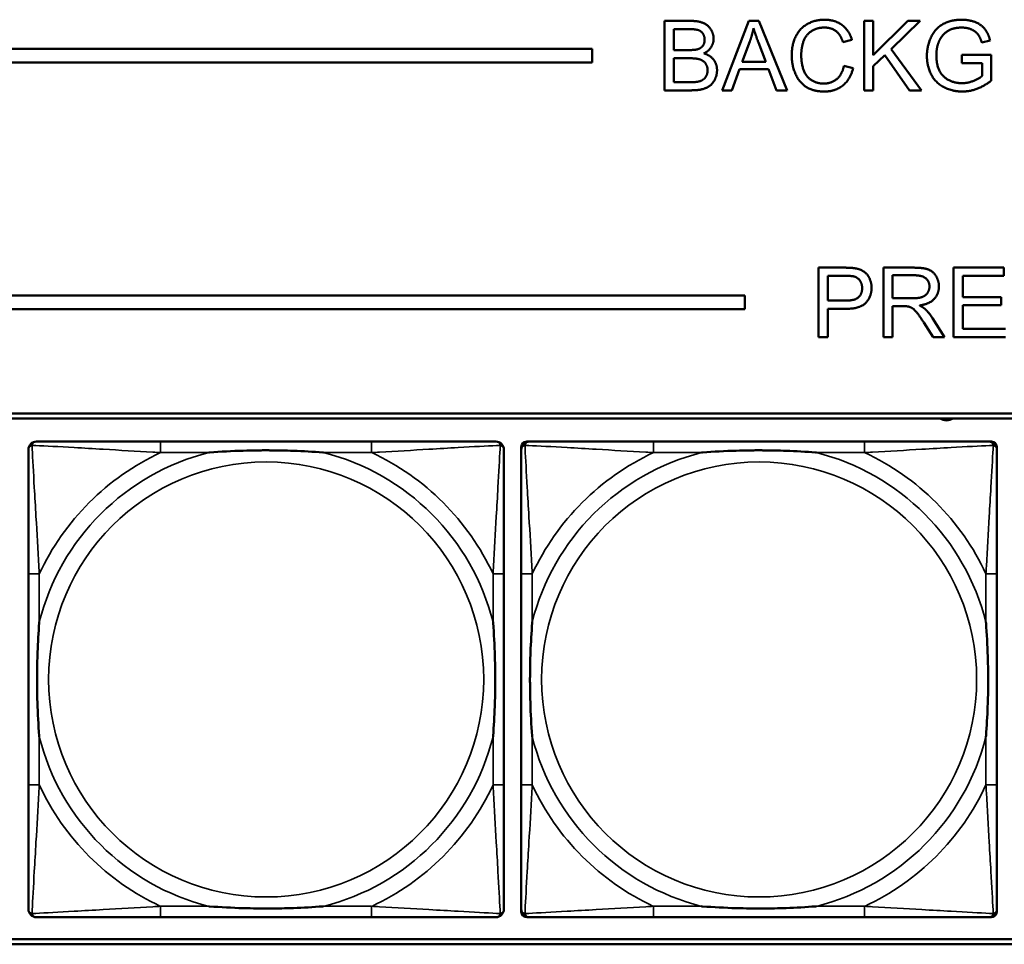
# Model space of a CAD drawing. Header units: inches. Extents: x 0.2 to 58.8, y 1.7 to 68.8.
# Tile 108 of 256: x 29.4 to 30.8, y 49.4 to 50.8. Entities that reach past the tile are written whole.
import ezdxf

# ---------------------------------------------------------------- set-up
doc = ezdxf.new("R2010")
doc.units = ezdxf.units.IN
doc.header["$MEASUREMENT"] = 0
doc.layers.add('Visible (ANSI)', color=7, linetype='Continuous', lineweight=50)
doc.layers.add('Visible Narrow (ANSI)', color=7, linetype='Continuous', lineweight=35)

msp = doc.modelspace()

# ---------------------------------------------------------------- linework, layer by layer
at = {"layer": 'Visible (ANSI)'}
for p, q in [((30.3159, 50.7516), (30.3534, 50.7516)), ((30.3159, 50.6516), (30.3159, 50.7516)), ((30.3987, 50.6516), (30.4371, 50.7516)), ((30.4371, 50.7516), (30.4515, 50.7516)), ((30.4515, 50.7516), (30.4923, 50.6516)), ((30.6032, 50.7516), (30.6165, 50.7516)), ((30.6032, 50.6516), (30.6032, 50.7516)), ((30.6165, 50.7516), (30.6165, 50.7021)), ((30.6165, 50.7021), (30.6662, 50.7516)), ((30.6841, 50.7516), (30.6422, 50.711)), ((30.6662, 50.7516), (30.6841, 50.7516)), ((30.3291, 50.7096), (30.3291, 50.7398)), ((30.3291, 50.7398), (30.3491, 50.7398)), ((30.4275, 50.6926), (30.4386, 50.7219)), ((30.451, 50.7203), (30.4615, 50.6926)), ((30.5858, 50.7242), (30.5727, 50.7211)), ((30.7846, 50.7236), (30.7727, 50.7203)), ((22.2594, 50.7116), (30.2115, 50.7116)), ((30.2115, 50.7116), (30.2115, 50.6916)), ((30.3507, 50.7096), (30.3291, 50.7096)), ((30.6329, 50.7021), (30.6165, 50.6863)), ((30.6685, 50.6516), (30.6329, 50.7021)), ((30.6422, 50.711), (30.6859, 50.6516)), ((30.7438, 50.7026), (30.7861, 50.7026)), ((30.7438, 50.6908), (30.7438, 50.7026)), ((30.7861, 50.7026), (30.7861, 50.6655)), ((30.2115, 50.6916), (22.2594, 50.6916)), ((30.3291, 50.6634), (30.3291, 50.6978)), ((30.3291, 50.6978), (30.3522, 50.6978)), ((30.4615, 50.6926), (30.4275, 50.6926)), ((30.5742, 50.6867), (30.5874, 50.6834)), ((30.6165, 50.6863), (30.6165, 50.6516)), ((30.7732, 50.6908), (30.7438, 50.6908)), ((30.7732, 50.6723), (30.7732, 50.6908)), ((30.4237, 50.6819), (30.4127, 50.6516)), ((30.4656, 50.6819), (30.4237, 50.6819)), ((30.4772, 50.6516), (30.4656, 50.6819)), ((30.3541, 50.6634), (30.3291, 50.6634)), ((30.354, 50.6516), (30.3159, 50.6516)), ((30.4127, 50.6516), (30.3987, 50.6516)), ((30.4923, 50.6516), (30.4772, 50.6516)), ((30.6165, 50.6516), (30.6032, 50.6516)), ((30.6859, 50.6516), (30.6685, 50.6516)), ((30.5376, 50.3962), (30.5754, 50.3962)), ((30.5376, 50.2962), (30.5376, 50.3962)), ((30.6311, 50.3962), (30.6754, 50.3962)), ((30.6311, 50.2962), (30.6311, 50.3962)), ((30.7321, 50.3962), (30.8045, 50.3962)), ((30.7321, 50.2962), (30.7321, 50.3962)), ((30.8045, 50.3962), (30.8045, 50.3844)), ((30.5509, 50.3487), (30.5509, 50.3844)), ((30.5509, 50.3844), (30.5765, 50.3844)), ((30.6443, 50.3521), (30.6443, 50.3852)), ((30.6443, 50.3852), (30.676, 50.3852)), ((30.8045, 50.3844), (30.7453, 50.3844)), ((30.7453, 50.3844), (30.7453, 50.3539)), ((22.2594, 50.3563), (30.4315, 50.3563)), ((30.4315, 50.3563), (30.4315, 50.3363)), ((30.5767, 50.3487), (30.5509, 50.3487)), ((30.6728, 50.3521), (30.6443, 50.3521)), ((30.7453, 50.3539), (30.8007, 50.3539)), ((30.8007, 50.3539), (30.8007, 50.342)), ((30.4315, 50.3363), (22.2594, 50.3363)), ((30.5766, 50.3369), (30.5509, 50.3369)), ((30.5509, 50.3369), (30.5509, 50.2962)), ((30.6597, 50.3407), (30.6443, 50.3407)), ((30.6443, 50.3407), (30.6443, 50.2962)), ((30.8007, 50.342), (30.7453, 50.342)), ((30.7453, 50.342), (30.7453, 50.3081)), ((30.7018, 50.3234), (30.7191, 50.2962)), ((30.7026, 50.2962), (30.6893, 50.317)), ((30.7453, 50.3081), (30.8068, 50.3081)), ((30.5509, 50.2962), (30.5376, 50.2962)), ((30.6443, 50.2962), (30.6311, 50.2962)), ((30.7191, 50.2962), (30.7026, 50.2962)), ((30.8068, 50.2962), (30.7321, 50.2962)), ((22.2594, 50.1863), (39.3535, 50.1863)), ((22.2594, 50.179), (39.3535, 50.179)), ((29.8939, 50.1457), (29.59, 50.1457)), ((30.1095, 49.4685), (30.1095, 50.1378)), ((30.1173, 50.1457), (30.1213, 50.1457)), ((30.6039, 50.1457), (30.3, 50.1457)), ((30.7827, 50.1457), (30.7866, 50.1457)), ((30.7945, 50.1378), (30.7945, 50.1339)), ((29.3995, 49.9551), (29.3995, 49.6512)), ((30.0845, 49.6512), (30.0845, 49.9551)), ((30.1095, 49.9551), (30.1095, 49.6512)), ((30.7945, 49.6512), (30.7945, 49.9551)), ((30.7945, 49.4724), (30.7945, 49.4685)), ((29.59, 49.4606), (29.8939, 49.4606)), ((30.7866, 49.4606), (30.1173, 49.4606)), ((30.3, 49.4606), (30.6039, 49.4606)), ((39.3535, 49.429), (22.2594, 49.429)), ((39.3535, 49.4216), (22.2594, 49.4216))]:
    msp.add_line(p, q, dxfattribs=at)
for centre, radius, start, end in [((30.7219, 50.1948), 0.0185, 238.8014, 301.1986), ((29.4113, 50.1339), 0.0118, 90, 180), ((30.0727, 50.1339), 0.0118, 0, 90), ((30.1213, 50.1339), 0.0118, 90, 180), ((30.1173, 50.1378), 0.00787, 90, 180), ((30.7827, 50.1339), 0.0118, 0, 90), ((30.7866, 50.1378), 0.00787, 0, 90), ((29.4113, 49.4724), 0.0118, 180, 270), ((30.0727, 49.4724), 0.0118, 270, 360), ((30.1213, 49.4724), 0.0118, 180, 270), ((30.1173, 49.4685), 0.00787, 180, 270), ((30.7827, 49.4724), 0.0118, 270, 360), ((30.7866, 49.4685), 0.00787, 270, 0)]:
    msp.add_arc(centre, radius, start, end, dxfattribs=at)
for points in [[(30.3534, 50.7516), (30.3648, 50.7516), (30.3787, 50.7455), (30.3865, 50.7329), (30.3865, 50.726)], [(30.499, 50.7024), (30.499, 50.718), (30.511, 50.7413), (30.533, 50.7533), (30.5463, 50.7533)], [(30.5463, 50.7533), (30.5613, 50.7533), (30.5817, 50.738), (30.5858, 50.7242)], [(30.6937, 50.7011), (30.6937, 50.7158), (30.7059, 50.7411), (30.7288, 50.7533), (30.7438, 50.7533)], [(30.7438, 50.7533), (30.7546, 50.7533), (30.7721, 50.7463), (30.782, 50.7338), (30.7846, 50.7236)], [(30.3491, 50.7398), (30.3598, 50.7398), (30.3687, 50.737), (30.3735, 50.7294), (30.3735, 50.7245)], [(30.4386, 50.7219), (30.442, 50.7315), (30.444, 50.7411)], [(30.444, 50.7411), (30.4463, 50.733), (30.451, 50.7203)], [(30.546, 50.742), (30.5345, 50.742), (30.5189, 50.7309), (30.5127, 50.7123), (30.5127, 50.7024)], [(30.5727, 50.7211), (30.5692, 50.732), (30.556, 50.742), (30.546, 50.742)], [(30.7438, 50.742), (30.7348, 50.742), (30.7215, 50.7365), (30.7134, 50.7274), (30.7111, 50.7221)], [(30.7727, 50.7203), (30.7704, 50.728), (30.7638, 50.7367), (30.7514, 50.742), (30.7438, 50.742)], [(30.3735, 50.7245), (30.3735, 50.7192), (30.3684, 50.7123), (30.3634, 50.7107)], [(30.3865, 50.726), (30.3865, 50.7196), (30.3796, 50.7083), (30.3725, 50.7048)], [(30.7111, 50.7221), (30.7073, 50.7128), (30.7073, 50.702)], [(30.3634, 50.7107), (30.3595, 50.7096), (30.3507, 50.7096)], [(30.3725, 50.7048), (30.3816, 50.7021), (30.3914, 50.6893), (30.3914, 50.6806)], [(30.5461, 50.6499), (30.5299, 50.6499), (30.5096, 50.6631), (30.499, 50.688), (30.499, 50.7024)], [(30.5127, 50.7024), (30.5127, 50.6897), (30.5201, 50.6706), (30.5358, 50.6613), (30.5449, 50.6613)], [(30.7448, 50.6499), (30.73, 50.6499), (30.706, 50.6626), (30.6937, 50.6864), (30.6937, 50.7011)], [(30.7073, 50.702), (30.7073, 50.6886), (30.7166, 50.6706), (30.7342, 50.6619), (30.744, 50.6619)], [(30.3522, 50.6978), (30.3618, 50.6978), (30.3719, 50.6944), (30.3778, 50.6862), (30.3778, 50.6806)], [(30.5449, 50.6613), (30.556, 50.6613), (30.5714, 50.6741), (30.5742, 50.6867)], [(30.3914, 50.6806), (30.3914, 50.6735), (30.3855, 50.6615), (30.3768, 50.6549), (30.3636, 50.6516), (30.354, 50.6516)], [(30.3778, 50.6806), (30.3778, 50.6758), (30.3738, 50.6685), (30.3676, 50.6647), (30.363, 50.6639)], [(30.5874, 50.6834), (30.5832, 50.6671), (30.5617, 50.6499), (30.5461, 50.6499)], [(30.744, 50.6619), (30.7526, 50.6619), (30.769, 50.6685), (30.7732, 50.6723)], [(30.363, 50.6639), (30.3605, 50.6634), (30.3541, 50.6634)], [(30.7861, 50.6655), (30.7764, 50.6578), (30.7557, 50.6499), (30.7448, 50.6499)], [(30.5754, 50.3962), (30.5853, 50.3962), (30.5906, 50.3952)], [(30.5906, 50.3952), (30.598, 50.394), (30.6079, 50.3872), (30.614, 50.3747), (30.614, 50.3673)], [(30.6754, 50.3962), (30.6888, 50.3962), (30.7027, 50.3908), (30.711, 50.3772), (30.711, 50.369)], [(30.5765, 50.3844), (30.5855, 50.3844), (30.5888, 50.3835)], [(30.5888, 50.3835), (30.594, 50.3821), (30.6004, 50.3731), (30.6004, 50.3669)], [(30.676, 50.3852), (30.6871, 50.3852), (30.6974, 50.376), (30.6974, 50.369)], [(30.614, 50.3673), (30.614, 50.3545), (30.5978, 50.3369), (30.5766, 50.3369)], [(30.6004, 50.3669), (30.6004, 50.3582), (30.5896, 50.3487), (30.5767, 50.3487)], [(30.6974, 50.369), (30.6974, 50.3642), (30.6921, 50.3558), (30.6818, 50.3521), (30.6728, 50.3521)], [(30.711, 50.369), (30.711, 50.3583), (30.6972, 50.3437), (30.6829, 50.3417)], [(30.6671, 50.3402), (30.6648, 50.3407), (30.6597, 50.3407)], [(30.6893, 50.317), (30.6835, 50.326), (30.676, 50.3356), (30.6701, 50.3395), (30.6671, 50.3402)], [(30.6829, 50.3417), (30.6881, 50.3392), (30.6908, 50.3368)], [(30.6908, 50.3368), (30.6966, 50.3315), (30.7018, 50.3234)]]:
    msp.add_open_spline(points, degree=2, dxfattribs=at)
for points, knots in [([(29.3995, 50.1339), (29.3995, 50.119), (29.3995, 50.0774), (29.3995, 50.0367), (29.3995, 50.0102), (29.3995, 49.9823), (29.3995, 49.9551)], [-0.5252205, -0.5252205, -0.5252205, -0.5252205, -0.20743, -0.20743, -0.20743, 0, 0, 0, 0]), ([(29.59, 50.1457), (29.5864, 50.1457), (29.5829, 50.1457), (29.5793, 50.1457), (29.5461, 50.1457), (29.5124, 50.1457), (29.4815, 50.1457), (29.4545, 50.1457), (29.429, 50.1457), (29.4156, 50.1457), (29.4139, 50.1457), (29.4125, 50.1457), (29.4113, 50.1457)], [0, 0, 0, 0, 0.0272471, 0.0272471, 0.0272471, 0.2790553, 0.2790553, 0.2790553, 0.4988354, 0.4988354, 0.4988354, 0.5252205, 0.5252205, 0.5252205, 0.5252205]), ([(30.0727, 50.1457), (30.0578, 50.1457), (30.0162, 50.1457), (29.9756, 50.1457), (29.949, 50.1457), (29.9212, 50.1457), (29.8939, 50.1457)], [-0.5252205, -0.5252205, -0.5252205, -0.5252205, -0.20743, -0.20743, -0.20743, 0, 0, 0, 0]), ([(30.0845, 49.9551), (30.0845, 49.9587), (30.0845, 49.9623), (30.0845, 49.9659), (30.0845, 49.9991), (30.0845, 50.0328), (30.0845, 50.0636), (30.0845, 50.0906), (30.0845, 50.1161), (30.0845, 50.1296), (30.0845, 50.1312), (30.0845, 50.1326), (30.0845, 50.1339)], [0, 0, 0, 0, 0.0272471, 0.0272471, 0.0272471, 0.2790553, 0.2790553, 0.2790553, 0.4988354, 0.4988354, 0.4988354, 0.5252205, 0.5252205, 0.5252205, 0.5252205]), ([(30.1095, 50.1339), (30.1095, 50.119), (30.1095, 50.0774), (30.1095, 50.0367), (30.1095, 50.0102), (30.1095, 49.9823), (30.1095, 49.9551)], [-0.5252205, -0.5252205, -0.5252205, -0.5252205, -0.20743, -0.20743, -0.20743, 0, 0, 0, 0]), ([(30.3, 50.1457), (30.2964, 50.1457), (30.2929, 50.1457), (30.2893, 50.1457), (30.2561, 50.1457), (30.2224, 50.1457), (30.1915, 50.1457), (30.1645, 50.1457), (30.139, 50.1457), (30.1256, 50.1457), (30.1239, 50.1457), (30.1225, 50.1457), (30.1213, 50.1457)], [0, 0, 0, 0, 0.0272471, 0.0272471, 0.0272471, 0.2790553, 0.2790553, 0.2790553, 0.4988354, 0.4988354, 0.4988354, 0.5252205, 0.5252205, 0.5252205, 0.5252205]), ([(30.7827, 50.1457), (30.7678, 50.1457), (30.7262, 50.1457), (30.6856, 50.1457), (30.659, 50.1457), (30.6312, 50.1457), (30.6039, 50.1457)], [-0.5252205, -0.5252205, -0.5252205, -0.5252205, -0.20743, -0.20743, -0.20743, 0, 0, 0, 0]), ([(30.7945, 49.9551), (30.7945, 49.9587), (30.7945, 49.9623), (30.7945, 49.9659), (30.7945, 49.9991), (30.7945, 50.0328), (30.7945, 50.0636), (30.7945, 50.0906), (30.7945, 50.1161), (30.7945, 50.1296), (30.7945, 50.1312), (30.7945, 50.1326), (30.7945, 50.1339)], [0, 0, 0, 0, 0.0272471, 0.0272471, 0.0272471, 0.2790553, 0.2790553, 0.2790553, 0.4988354, 0.4988354, 0.4988354, 0.5252205, 0.5252205, 0.5252205, 0.5252205]), ([(29.6592, 50.1299), (29.6597, 50.1299), (29.6601, 50.13), (29.6766, 50.1312), (29.6927, 50.1321), (29.7156, 50.1328), (29.7223, 50.1329), (29.7315, 50.133), (29.734, 50.1331), (29.7381, 50.1331), (29.7397, 50.1331), (29.7428, 50.1331), (29.7443, 50.1331), (29.7479, 50.1331), (29.7499, 50.1331), (29.7561, 50.133), (29.7602, 50.1329), (29.77, 50.1327), (29.7756, 50.1326), (29.7953, 50.1319), (29.8094, 50.1311), (29.8239, 50.13), (29.8243, 50.1299), (29.8247, 50.1299)], [-0.416114, -0.416114, -0.416114, -0.416114, -0.4127691, -0.4127691, -0.2896446, -0.2896446, -0.2388934, -0.2388934, -0.2201881, -0.2201881, -0.2080204, -0.2080204, -0.196499, -0.196499, -0.1809939, -0.1809939, -0.149741, -0.149741, -0.1073162, -0.1073162, 0, 0, 0.0033356, 0.0033356, 0.0033356, 0.0033356]), ([(30.3692, 50.1299), (30.3697, 50.1299), (30.3701, 50.13), (30.3866, 50.1312), (30.4027, 50.1321), (30.4256, 50.1328), (30.4323, 50.1329), (30.4415, 50.133), (30.444, 50.1331), (30.4481, 50.1331), (30.4497, 50.1331), (30.4528, 50.1331), (30.4543, 50.1331), (30.4579, 50.1331), (30.4599, 50.1331), (30.4661, 50.133), (30.4702, 50.1329), (30.48, 50.1327), (30.4856, 50.1326), (30.5053, 50.1319), (30.5194, 50.1311), (30.5339, 50.13), (30.5343, 50.1299), (30.5347, 50.1299)], [-0.416114, -0.416114, -0.416114, -0.416114, -0.4127691, -0.4127691, -0.2896446, -0.2896446, -0.2388934, -0.2388934, -0.2201881, -0.2201881, -0.2080204, -0.2080204, -0.196499, -0.196499, -0.1809939, -0.1809939, -0.149741, -0.149741, -0.1073162, -0.1073162, 0, 0, 0.0033356, 0.0033356, 0.0033356, 0.0033356]), ([(29.4152, 49.7204), (29.4152, 49.7208), (29.4152, 49.7213), (29.4139, 49.7378), (29.413, 49.7538), (29.4123, 49.7768), (29.4122, 49.7835), (29.4121, 49.7927), (29.4121, 49.7951), (29.412, 49.7992), (29.412, 49.8008), (29.412, 49.804), (29.412, 49.8055), (29.4121, 49.8091), (29.4121, 49.8111), (29.4121, 49.8173), (29.4122, 49.8214), (29.4124, 49.8311), (29.4125, 49.8367), (29.4133, 49.8565), (29.4141, 49.8705), (29.4152, 49.885), (29.4152, 49.8855), (29.4152, 49.8859)], [-0.416114, -0.416114, -0.416114, -0.416114, -0.4127691, -0.4127691, -0.2896446, -0.2896446, -0.2388934, -0.2388934, -0.2201881, -0.2201881, -0.2080204, -0.2080204, -0.196499, -0.196499, -0.1809939, -0.1809939, -0.149741, -0.149741, -0.1073162, -0.1073162, 0, 0, 0.0033356, 0.0033356, 0.0033356, 0.0033356]), ([(30.0688, 49.8859), (30.0688, 49.8855), (30.0688, 49.885), (30.0701, 49.8685), (30.0709, 49.8525), (30.0716, 49.8295), (30.0718, 49.8228), (30.0719, 49.8136), (30.0719, 49.8112), (30.0719, 49.8071), (30.0719, 49.8055), (30.0719, 49.8023), (30.0719, 49.8008), (30.0719, 49.7972), (30.0719, 49.7952), (30.0718, 49.789), (30.0718, 49.7849), (30.0716, 49.7752), (30.0714, 49.7696), (30.0707, 49.7498), (30.0699, 49.7358), (30.0688, 49.7213), (30.0688, 49.7208), (30.0688, 49.7204)], [-0.416114, -0.416114, -0.416114, -0.416114, -0.4127691, -0.4127691, -0.2896446, -0.2896446, -0.2388934, -0.2388934, -0.2201881, -0.2201881, -0.2080204, -0.2080204, -0.196499, -0.196499, -0.1809939, -0.1809939, -0.149741, -0.149741, -0.1073162, -0.1073162, 0, 0, 0.0033356, 0.0033356, 0.0033356, 0.0033356]), ([(30.1252, 49.7204), (30.1252, 49.7208), (30.1252, 49.7213), (30.1239, 49.7378), (30.123, 49.7538), (30.1223, 49.7768), (30.1222, 49.7835), (30.1221, 49.7927), (30.1221, 49.7951), (30.122, 49.7992), (30.122, 49.8008), (30.122, 49.804), (30.122, 49.8055), (30.1221, 49.8091), (30.1221, 49.8111), (30.1221, 49.8173), (30.1222, 49.8214), (30.1224, 49.8311), (30.1225, 49.8367), (30.1233, 49.8565), (30.1241, 49.8705), (30.1252, 49.885), (30.1252, 49.8855), (30.1252, 49.8859)], [-0.416114, -0.416114, -0.416114, -0.416114, -0.4127691, -0.4127691, -0.2896446, -0.2896446, -0.2388934, -0.2388934, -0.2201881, -0.2201881, -0.2080204, -0.2080204, -0.196499, -0.196499, -0.1809939, -0.1809939, -0.149741, -0.149741, -0.1073162, -0.1073162, 0, 0, 0.0033356, 0.0033356, 0.0033356, 0.0033356]), ([(30.7788, 49.8859), (30.7788, 49.8855), (30.7788, 49.885), (30.7801, 49.8685), (30.7809, 49.8525), (30.7816, 49.8295), (30.7818, 49.8228), (30.7819, 49.8136), (30.7819, 49.8112), (30.7819, 49.8071), (30.7819, 49.8055), (30.7819, 49.8023), (30.7819, 49.8008), (30.7819, 49.7972), (30.7819, 49.7952), (30.7818, 49.789), (30.7818, 49.7849), (30.7816, 49.7752), (30.7814, 49.7696), (30.7807, 49.7498), (30.7799, 49.7358), (30.7788, 49.7213), (30.7788, 49.7208), (30.7788, 49.7204)], [-0.416114, -0.416114, -0.416114, -0.416114, -0.4127691, -0.4127691, -0.2896446, -0.2896446, -0.2388934, -0.2388934, -0.2201881, -0.2201881, -0.2080204, -0.2080204, -0.196499, -0.196499, -0.1809939, -0.1809939, -0.149741, -0.149741, -0.1073162, -0.1073162, 0, 0, 0.0033356, 0.0033356, 0.0033356, 0.0033356]), ([(29.3995, 49.6512), (29.3995, 49.624), (29.3995, 49.5961), (29.3995, 49.5696), (29.3995, 49.5289), (29.3995, 49.4873), (29.3995, 49.4724)], [3.9382945, 3.9382945, 3.9382945, 3.9382945, 4.1457245, 4.1457245, 4.1457245, 4.463515, 4.463515, 4.463515, 4.463515]), ([(30.0845, 49.4724), (30.0845, 49.4873), (30.0845, 49.5289), (30.0845, 49.5696), (30.0845, 49.5961), (30.0845, 49.624), (30.0845, 49.6512)], [-0.5252205, -0.5252205, -0.5252205, -0.5252205, -0.20743, -0.20743, -0.20743, 0, 0, 0, 0]), ([(30.1095, 49.6512), (30.1095, 49.624), (30.1095, 49.5961), (30.1095, 49.5696), (30.1095, 49.5289), (30.1095, 49.4873), (30.1095, 49.4724)], [3.9382945, 3.9382945, 3.9382945, 3.9382945, 4.1457245, 4.1457245, 4.1457245, 4.463515, 4.463515, 4.463515, 4.463515]), ([(30.7945, 49.4724), (30.7945, 49.4873), (30.7945, 49.5289), (30.7945, 49.5696), (30.7945, 49.5961), (30.7945, 49.624), (30.7945, 49.6512)], [-0.5252205, -0.5252205, -0.5252205, -0.5252205, -0.20743, -0.20743, -0.20743, 0, 0, 0, 0]), ([(29.8247, 49.4764), (29.8243, 49.4763), (29.8239, 49.4763), (29.8094, 49.4752), (29.7953, 49.4744), (29.7756, 49.4737), (29.77, 49.4736), (29.7602, 49.4733), (29.7561, 49.4733), (29.7499, 49.4732), (29.7479, 49.4732), (29.7443, 49.4732), (29.7428, 49.4732), (29.7397, 49.4732), (29.7381, 49.4732), (29.734, 49.4732), (29.7315, 49.4733), (29.7223, 49.4734), (29.7156, 49.4735), (29.6927, 49.4742), (29.6766, 49.4751), (29.6601, 49.4763), (29.6597, 49.4763), (29.6592, 49.4764)], [-0.4149464, -0.4149464, -0.4149464, -0.4149464, -0.41162, -0.41162, -0.3046026, -0.3046026, -0.2622958, -0.2622958, -0.23113, -0.23113, -0.215668, -0.215668, -0.2041787, -0.2041787, -0.1920448, -0.1920448, -0.1733916, -0.1733916, -0.1227817, -0.1227817, 0, 0, 0.0033356, 0.0033356, 0.0033356, 0.0033356]), ([(30.5347, 49.4764), (30.5343, 49.4763), (30.5339, 49.4763), (30.5194, 49.4752), (30.5053, 49.4744), (30.4856, 49.4737), (30.48, 49.4736), (30.4702, 49.4733), (30.4661, 49.4733), (30.4599, 49.4732), (30.4579, 49.4732), (30.4543, 49.4732), (30.4528, 49.4732), (30.4497, 49.4732), (30.4481, 49.4732), (30.444, 49.4732), (30.4415, 49.4733), (30.4323, 49.4734), (30.4256, 49.4735), (30.4027, 49.4742), (30.3866, 49.4751), (30.3701, 49.4763), (30.3697, 49.4763), (30.3692, 49.4764)], [-0.4149464, -0.4149464, -0.4149464, -0.4149464, -0.41162, -0.41162, -0.3046026, -0.3046026, -0.2622958, -0.2622958, -0.23113, -0.23113, -0.215668, -0.215668, -0.2041787, -0.2041787, -0.1920448, -0.1920448, -0.1733916, -0.1733916, -0.1227817, -0.1227817, 0, 0, 0.0033356, 0.0033356, 0.0033356, 0.0033356]), ([(29.4113, 49.4606), (29.4262, 49.4606), (29.4678, 49.4606), (29.5084, 49.4606), (29.5349, 49.4606), (29.5628, 49.4606), (29.59, 49.4606)], [-0.5252205, -0.5252205, -0.5252205, -0.5252205, -0.20743, -0.20743, -0.20743, 0, 0, 0, 0]), ([(29.8939, 49.4606), (29.9212, 49.4606), (29.949, 49.4606), (29.9756, 49.4606), (30.0162, 49.4606), (30.0578, 49.4606), (30.0727, 49.4606)], [3.9382945, 3.9382945, 3.9382945, 3.9382945, 4.1457245, 4.1457245, 4.1457245, 4.463515, 4.463515, 4.463515, 4.463515]), ([(30.1213, 49.4606), (30.1362, 49.4606), (30.1778, 49.4606), (30.2184, 49.4606), (30.2449, 49.4606), (30.2728, 49.4606), (30.3, 49.4606)], [-0.5252205, -0.5252205, -0.5252205, -0.5252205, -0.20743, -0.20743, -0.20743, 0, 0, 0, 0]), ([(30.6039, 49.4606), (30.6312, 49.4606), (30.659, 49.4606), (30.6856, 49.4606), (30.7262, 49.4606), (30.7678, 49.4606), (30.7827, 49.4606)], [3.9382945, 3.9382945, 3.9382945, 3.9382945, 4.1457245, 4.1457245, 4.1457245, 4.463515, 4.463515, 4.463515, 4.463515])]:
    msp.add_open_spline(points, degree=3, knots=knots, dxfattribs=at)
at = {"layer": 'Visible Narrow (ANSI)'}
for p, q in [((29.59, 50.1457), (29.59, 50.1299)), ((29.8939, 50.1457), (29.8939, 50.1299)), ((30.3, 50.1457), (30.3, 50.1299)), ((30.6039, 50.1457), (30.6039, 50.1299)), ((29.59, 50.1299), (29.6592, 50.1299)), ((29.8247, 50.1299), (29.8939, 50.1299)), ((30.3, 50.1299), (30.3692, 50.1299)), ((30.5347, 50.1299), (30.6039, 50.1299)), ((29.4152, 49.9551), (29.3995, 49.9551)), ((29.4152, 49.8859), (29.4152, 49.9551)), ((30.0845, 49.9551), (30.0688, 49.9551)), ((30.0688, 49.9551), (30.0688, 49.8859)), ((30.1252, 49.9551), (30.1095, 49.9551)), ((30.1252, 49.8859), (30.1252, 49.9551)), ((30.7945, 49.9551), (30.7788, 49.9551)), ((30.7788, 49.9551), (30.7788, 49.8859)), ((29.4152, 49.6512), (29.4152, 49.7204)), ((30.0688, 49.7204), (30.0688, 49.6512)), ((30.1252, 49.6512), (30.1252, 49.7204)), ((30.7788, 49.7204), (30.7788, 49.6512)), ((29.4152, 49.6512), (29.3995, 49.6512)), ((30.0845, 49.6512), (30.0688, 49.6512)), ((30.1252, 49.6512), (30.1095, 49.6512)), ((30.7945, 49.6512), (30.7788, 49.6512)), ((29.59, 49.4764), (29.59, 49.4606)), ((29.6592, 49.4764), (29.59, 49.4764)), ((29.8939, 49.4764), (29.8247, 49.4764)), ((29.8939, 49.4764), (29.8939, 49.4606)), ((30.3, 49.4764), (30.3, 49.4606)), ((30.3692, 49.4764), (30.3, 49.4764)), ((30.6039, 49.4764), (30.5347, 49.4764)), ((30.6039, 49.4764), (30.6039, 49.4606))]:
    msp.add_line(p, q, dxfattribs=at)
for centre in [(29.742, 49.8031), (30.452, 49.8031)]:
    msp.add_circle(centre, 0.3133, dxfattribs=at)
for centre, radius, start, end in [((29.742, 49.8031), 0.3371, 104.2103, 165.7897), ((29.742, 49.8031), 0.3604, 114.9407, 155.0593), ((29.742, 49.8031), 0.3371, 14.2103, 75.7897), ((29.742, 49.8031), 0.3604, 24.9407, 65.0593), ((30.452, 49.8031), 0.3371, 104.2103, 165.7897), ((30.452, 49.8031), 0.3604, 114.9407, 155.0593), ((30.452, 49.8031), 0.3371, 14.2103, 75.7897), ((30.452, 49.8031), 0.3604, 24.9407, 65.0593), ((29.742, 49.8031), 0.3371, 194.2103, 255.7897), ((29.742, 49.8031), 0.3371, 284.2103, 345.7897), ((30.452, 49.8031), 0.3371, 194.2103, 255.7897), ((30.452, 49.8031), 0.3371, 284.2103, 345.7897), ((29.742, 49.8031), 0.3604, 204.9407, 245.0593), ((29.742, 49.8031), 0.3604, 294.9407, 335.0593), ((30.452, 49.8031), 0.3604, 204.9407, 245.0593), ((30.452, 49.8031), 0.3604, 294.9407, 335.0593)]:
    msp.add_arc(centre, radius, start, end, dxfattribs=at)
for points, knots in [([(29.3995, 50.1339), (29.3995, 50.1345), (29.3995, 50.135), (29.3998, 50.136), (29.3999, 50.1364), (29.4003, 50.1371), (29.4004, 50.1373), (29.4007, 50.1377), (29.4008, 50.1379), (29.4011, 50.1383), (29.4014, 50.1385), (29.4021, 50.1391), (29.4026, 50.1395), (29.4036, 50.14), (29.4042, 50.1402), (29.4048, 50.1404)], [-0.02627331, -0.02627331, -0.02627331, -0.02627331, -0.02158775, -0.02158775, -0.01736415, -0.01736415, -0.0147244, -0.0147244, -0.01307456, -0.01307456, -0.00977487, -0.00977487, -0.00449537, -0.00449537, 0.00012419, 0.00012419, 0.00012419, 0.00012419]), ([(29.4048, 50.1404), (29.4049, 50.141), (29.4051, 50.1415), (29.4057, 50.1426), (29.406, 50.143), (29.4066, 50.1438), (29.4069, 50.144), (29.4073, 50.1443), (29.4074, 50.1444), (29.4078, 50.1447), (29.408, 50.1449), (29.4087, 50.1452), (29.4091, 50.1453), (29.4101, 50.1456), (29.4107, 50.1457), (29.4113, 50.1457)], [-0.00012419, -0.00012419, -0.00012419, -0.00012419, 0.00449537, 0.00449537, 0.00977487, 0.00977487, 0.01307456, 0.01307456, 0.0147244, 0.0147244, 0.01736415, 0.01736415, 0.02158775, 0.02158775, 0.02627331, 0.02627331, 0.02627331, 0.02627331]), ([(29.4152, 49.9551), (29.415, 49.9589), (29.4148, 49.9626), (29.4133, 49.99), (29.4119, 50.0142), (29.4096, 50.052), (29.4088, 50.0661), (29.4068, 50.1013), (29.4057, 50.1214), (29.4049, 50.1369), (29.4048, 50.1387), (29.4048, 50.1404)], [0, 0, 0, 0, 0.0278591, 0.0278591, 0.201273, 0.201273, 0.3066357, 0.3066357, 0.475216, 0.475216, 0.5007189, 0.5007189, 0.5007189, 0.5007189]), ([(29.4048, 50.1404), (29.4064, 50.1403), (29.4083, 50.1402), (29.4237, 50.1394), (29.4438, 50.1383), (29.4791, 50.1363), (29.4931, 50.1355), (29.531, 50.1333), (29.5551, 50.1318), (29.5825, 50.1303), (29.5863, 50.1301), (29.59, 50.1299)], [-0.5007189, -0.5007189, -0.5007189, -0.5007189, -0.475216, -0.475216, -0.3066357, -0.3066357, -0.201273, -0.201273, -0.0278591, -0.0278591, 0, 0, 0, 0]), ([(29.8939, 50.1299), (29.8977, 50.1301), (29.9015, 50.1303), (29.9288, 50.1318), (29.953, 50.1333), (29.9908, 50.1355), (30.0049, 50.1363), (30.0401, 50.1383), (30.0603, 50.1394), (30.0757, 50.1402), (30.0775, 50.1403), (30.0792, 50.1404)], [0, 0, 0, 0, 0.0278591, 0.0278591, 0.201273, 0.201273, 0.3066357, 0.3066357, 0.475216, 0.475216, 0.5007189, 0.5007189, 0.5007189, 0.5007189]), ([(30.0792, 50.1404), (30.0791, 50.1387), (30.079, 50.1369), (30.0782, 50.1214), (30.0771, 50.1013), (30.0751, 50.0661), (30.0743, 50.052), (30.0721, 50.0142), (30.0707, 49.99), (30.0692, 49.9626), (30.069, 49.9589), (30.0688, 49.9551)], [-0.5007189, -0.5007189, -0.5007189, -0.5007189, -0.475216, -0.475216, -0.3066357, -0.3066357, -0.201273, -0.201273, -0.0278591, -0.0278591, 0, 0, 0, 0]), ([(30.0727, 50.1457), (30.0733, 50.1457), (30.0739, 50.1456), (30.0748, 50.1453), (30.0753, 50.1452), (30.0759, 50.1449), (30.0762, 50.1447), (30.0766, 50.1444), (30.0767, 50.1443), (30.0771, 50.144), (30.0773, 50.1438), (30.078, 50.143), (30.0783, 50.1426), (30.0788, 50.1415), (30.079, 50.141), (30.0792, 50.1404)], [-0.02627331, -0.02627331, -0.02627331, -0.02627331, -0.02158775, -0.02158775, -0.01736415, -0.01736415, -0.0147244, -0.0147244, -0.01307456, -0.01307456, -0.00977487, -0.00977487, -0.00449537, -0.00449537, 0.00012419, 0.00012419, 0.00012419, 0.00012419]), ([(30.0792, 50.1404), (30.0798, 50.1402), (30.0803, 50.14), (30.0814, 50.1395), (30.0819, 50.1391), (30.0826, 50.1385), (30.0828, 50.1383), (30.0832, 50.1379), (30.0833, 50.1377), (30.0835, 50.1373), (30.0837, 50.1371), (30.084, 50.1364), (30.0842, 50.136), (30.0844, 50.135), (30.0845, 50.1345), (30.0845, 50.1339)], [-0.00012419, -0.00012419, -0.00012419, -0.00012419, 0.00449537, 0.00449537, 0.00977487, 0.00977487, 0.01307456, 0.01307456, 0.0147244, 0.0147244, 0.01736415, 0.01736415, 0.02158775, 0.02158775, 0.02627331, 0.02627331, 0.02627331, 0.02627331]), ([(30.1095, 50.1339), (30.1095, 50.1345), (30.1095, 50.135), (30.1098, 50.136), (30.1099, 50.1364), (30.1103, 50.1371), (30.1104, 50.1373), (30.1107, 50.1377), (30.1108, 50.1379), (30.1111, 50.1383), (30.1114, 50.1385), (30.1121, 50.1391), (30.1126, 50.1395), (30.1136, 50.14), (30.1142, 50.1402), (30.1148, 50.1404)], [-0.02627331, -0.02627331, -0.02627331, -0.02627331, -0.02158775, -0.02158775, -0.01736415, -0.01736415, -0.0147244, -0.0147244, -0.01307456, -0.01307456, -0.00977487, -0.00977487, -0.00449537, -0.00449537, 0.00012419, 0.00012419, 0.00012419, 0.00012419]), ([(30.1148, 50.1404), (30.1149, 50.141), (30.1151, 50.1415), (30.1157, 50.1426), (30.116, 50.143), (30.1166, 50.1438), (30.1169, 50.144), (30.1173, 50.1443), (30.1174, 50.1444), (30.1178, 50.1447), (30.118, 50.1449), (30.1187, 50.1452), (30.1191, 50.1453), (30.1201, 50.1456), (30.1207, 50.1457), (30.1213, 50.1457)], [-0.00012419, -0.00012419, -0.00012419, -0.00012419, 0.00449537, 0.00449537, 0.00977487, 0.00977487, 0.01307456, 0.01307456, 0.0147244, 0.0147244, 0.01736415, 0.01736415, 0.02158775, 0.02158775, 0.02627331, 0.02627331, 0.02627331, 0.02627331]), ([(30.1252, 49.9551), (30.125, 49.9589), (30.1248, 49.9626), (30.1233, 49.99), (30.1219, 50.0142), (30.1196, 50.052), (30.1188, 50.0661), (30.1168, 50.1013), (30.1157, 50.1214), (30.1149, 50.1369), (30.1148, 50.1387), (30.1148, 50.1404)], [0, 0, 0, 0, 0.0278591, 0.0278591, 0.201273, 0.201273, 0.3066357, 0.3066357, 0.475216, 0.475216, 0.5007189, 0.5007189, 0.5007189, 0.5007189]), ([(30.1148, 50.1404), (30.1164, 50.1403), (30.1183, 50.1402), (30.1337, 50.1394), (30.1538, 50.1383), (30.1891, 50.1363), (30.2031, 50.1355), (30.241, 50.1333), (30.2651, 50.1318), (30.2925, 50.1303), (30.2963, 50.1301), (30.3, 50.1299)], [-0.5007189, -0.5007189, -0.5007189, -0.5007189, -0.475216, -0.475216, -0.3066357, -0.3066357, -0.201273, -0.201273, -0.0278591, -0.0278591, 0, 0, 0, 0]), ([(30.6039, 50.1299), (30.6077, 50.1301), (30.6115, 50.1303), (30.6388, 50.1318), (30.663, 50.1333), (30.7008, 50.1355), (30.7149, 50.1363), (30.7501, 50.1383), (30.7703, 50.1394), (30.7857, 50.1402), (30.7875, 50.1403), (30.7892, 50.1404)], [0, 0, 0, 0, 0.0278591, 0.0278591, 0.201273, 0.201273, 0.3066357, 0.3066357, 0.475216, 0.475216, 0.5007189, 0.5007189, 0.5007189, 0.5007189]), ([(30.7892, 50.1404), (30.7891, 50.1387), (30.789, 50.1369), (30.7882, 50.1214), (30.7871, 50.1013), (30.7851, 50.0661), (30.7843, 50.052), (30.7821, 50.0142), (30.7807, 49.99), (30.7792, 49.9626), (30.779, 49.9589), (30.7788, 49.9551)], [-0.5007189, -0.5007189, -0.5007189, -0.5007189, -0.475216, -0.475216, -0.3066357, -0.3066357, -0.201273, -0.201273, -0.0278591, -0.0278591, 0, 0, 0, 0]), ([(30.7827, 50.1457), (30.7833, 50.1457), (30.7839, 50.1456), (30.7848, 50.1453), (30.7853, 50.1452), (30.7859, 50.1449), (30.7862, 50.1447), (30.7866, 50.1444), (30.7867, 50.1443), (30.7871, 50.144), (30.7873, 50.1438), (30.788, 50.143), (30.7883, 50.1426), (30.7888, 50.1415), (30.789, 50.141), (30.7892, 50.1404)], [-0.02627331, -0.02627331, -0.02627331, -0.02627331, -0.02158775, -0.02158775, -0.01736415, -0.01736415, -0.0147244, -0.0147244, -0.01307456, -0.01307456, -0.00977487, -0.00977487, -0.00449537, -0.00449537, 0.00012419, 0.00012419, 0.00012419, 0.00012419]), ([(30.7892, 50.1404), (30.7898, 50.1402), (30.7903, 50.14), (30.7914, 50.1395), (30.7919, 50.1391), (30.7926, 50.1385), (30.7928, 50.1383), (30.7932, 50.1379), (30.7933, 50.1377), (30.7935, 50.1373), (30.7937, 50.1371), (30.794, 50.1364), (30.7942, 50.136), (30.7944, 50.135), (30.7945, 50.1345), (30.7945, 50.1339)], [-0.00012419, -0.00012419, -0.00012419, -0.00012419, 0.00449537, 0.00449537, 0.00977487, 0.00977487, 0.01307456, 0.01307456, 0.0147244, 0.0147244, 0.01736415, 0.01736415, 0.02158775, 0.02158775, 0.02627331, 0.02627331, 0.02627331, 0.02627331]), ([(29.4048, 49.4659), (29.4048, 49.4676), (29.4049, 49.4694), (29.4057, 49.4849), (29.4068, 49.505), (29.4088, 49.5402), (29.4096, 49.5543), (29.4119, 49.5921), (29.4133, 49.6163), (29.4148, 49.6437), (29.415, 49.6474), (29.4152, 49.6512)], [-4.4390134, -4.4390134, -4.4390134, -4.4390134, -4.4135105, -4.4135105, -4.2449302, -4.2449302, -4.1395675, -4.1395675, -3.9661536, -3.9661536, -3.9382945, -3.9382945, -3.9382945, -3.9382945]), ([(30.0688, 49.6512), (30.069, 49.6474), (30.0692, 49.6437), (30.0707, 49.6163), (30.0721, 49.5921), (30.0743, 49.5543), (30.0751, 49.5402), (30.0771, 49.505), (30.0782, 49.4849), (30.079, 49.4694), (30.0791, 49.4676), (30.0792, 49.4659)], [0, 0, 0, 0, 0.0278591, 0.0278591, 0.201273, 0.201273, 0.3066357, 0.3066357, 0.475216, 0.475216, 0.5007189, 0.5007189, 0.5007189, 0.5007189]), ([(30.1148, 49.4659), (30.1148, 49.4676), (30.1149, 49.4694), (30.1157, 49.4849), (30.1168, 49.505), (30.1188, 49.5402), (30.1196, 49.5543), (30.1219, 49.5921), (30.1233, 49.6163), (30.1248, 49.6437), (30.125, 49.6474), (30.1252, 49.6512)], [-4.4390134, -4.4390134, -4.4390134, -4.4390134, -4.4135105, -4.4135105, -4.2449302, -4.2449302, -4.1395675, -4.1395675, -3.9661536, -3.9661536, -3.9382945, -3.9382945, -3.9382945, -3.9382945]), ([(30.7788, 49.6512), (30.779, 49.6474), (30.7792, 49.6437), (30.7807, 49.6163), (30.7821, 49.5921), (30.7843, 49.5543), (30.7851, 49.5402), (30.7871, 49.505), (30.7882, 49.4849), (30.789, 49.4694), (30.7891, 49.4676), (30.7892, 49.4659)], [0, 0, 0, 0, 0.0278591, 0.0278591, 0.201273, 0.201273, 0.3066357, 0.3066357, 0.475216, 0.475216, 0.5007189, 0.5007189, 0.5007189, 0.5007189]), ([(29.4048, 49.4659), (29.4042, 49.4661), (29.4036, 49.4663), (29.4026, 49.4668), (29.4021, 49.4672), (29.4014, 49.4678), (29.4011, 49.468), (29.4008, 49.4684), (29.4007, 49.4686), (29.4004, 49.469), (29.4003, 49.4692), (29.3999, 49.4699), (29.3998, 49.4703), (29.3995, 49.4713), (29.3995, 49.4718), (29.3995, 49.4724)], [-0.00012419, -0.00012419, -0.00012419, -0.00012419, 0.00449537, 0.00449537, 0.00977487, 0.00977487, 0.01307456, 0.01307456, 0.0147244, 0.0147244, 0.01736415, 0.01736415, 0.02158775, 0.02158775, 0.02627331, 0.02627331, 0.02627331, 0.02627331]), ([(29.59, 49.4764), (29.5863, 49.4762), (29.5825, 49.476), (29.5551, 49.4744), (29.531, 49.473), (29.4931, 49.4708), (29.4791, 49.47), (29.4438, 49.468), (29.4237, 49.4669), (29.4083, 49.4661), (29.4064, 49.466), (29.4048, 49.4659)], [0, 0, 0, 0, 0.0278591, 0.0278591, 0.201273, 0.201273, 0.3066357, 0.3066357, 0.475216, 0.475216, 0.5007189, 0.5007189, 0.5007189, 0.5007189]), ([(30.0792, 49.4659), (30.0775, 49.466), (30.0757, 49.4661), (30.0603, 49.4669), (30.0401, 49.468), (30.0049, 49.47), (29.9908, 49.4708), (29.953, 49.473), (29.9288, 49.4744), (29.9015, 49.476), (29.8977, 49.4762), (29.8939, 49.4764)], [-4.4390134, -4.4390134, -4.4390134, -4.4390134, -4.4135105, -4.4135105, -4.2449302, -4.2449302, -4.1395675, -4.1395675, -3.9661536, -3.9661536, -3.9382945, -3.9382945, -3.9382945, -3.9382945]), ([(30.0845, 49.4724), (30.0845, 49.4718), (30.0844, 49.4713), (30.0842, 49.4703), (30.084, 49.4699), (30.0837, 49.4692), (30.0835, 49.469), (30.0833, 49.4686), (30.0832, 49.4684), (30.0828, 49.468), (30.0826, 49.4678), (30.0819, 49.4672), (30.0814, 49.4668), (30.0803, 49.4663), (30.0798, 49.4661), (30.0792, 49.4659)], [-0.02627331, -0.02627331, -0.02627331, -0.02627331, -0.02158775, -0.02158775, -0.01736415, -0.01736415, -0.0147244, -0.0147244, -0.01307456, -0.01307456, -0.00977487, -0.00977487, -0.00449537, -0.00449537, 0.00012419, 0.00012419, 0.00012419, 0.00012419]), ([(30.1148, 49.4659), (30.1142, 49.4661), (30.1136, 49.4663), (30.1126, 49.4668), (30.1121, 49.4672), (30.1114, 49.4678), (30.1111, 49.468), (30.1108, 49.4684), (30.1107, 49.4686), (30.1104, 49.469), (30.1103, 49.4692), (30.1099, 49.4699), (30.1098, 49.4703), (30.1095, 49.4713), (30.1095, 49.4718), (30.1095, 49.4724)], [-0.00012419, -0.00012419, -0.00012419, -0.00012419, 0.00449537, 0.00449537, 0.00977487, 0.00977487, 0.01307456, 0.01307456, 0.0147244, 0.0147244, 0.01736415, 0.01736415, 0.02158775, 0.02158775, 0.02627331, 0.02627331, 0.02627331, 0.02627331]), ([(30.3, 49.4764), (30.2963, 49.4762), (30.2925, 49.476), (30.2651, 49.4744), (30.241, 49.473), (30.2031, 49.4708), (30.1891, 49.47), (30.1538, 49.468), (30.1337, 49.4669), (30.1183, 49.4661), (30.1164, 49.466), (30.1148, 49.4659)], [0, 0, 0, 0, 0.0278591, 0.0278591, 0.201273, 0.201273, 0.3066357, 0.3066357, 0.475216, 0.475216, 0.5007189, 0.5007189, 0.5007189, 0.5007189]), ([(30.7892, 49.4659), (30.7875, 49.466), (30.7857, 49.4661), (30.7703, 49.4669), (30.7501, 49.468), (30.7149, 49.47), (30.7008, 49.4708), (30.663, 49.473), (30.6388, 49.4744), (30.6115, 49.476), (30.6077, 49.4762), (30.6039, 49.4764)], [-4.4390134, -4.4390134, -4.4390134, -4.4390134, -4.4135105, -4.4135105, -4.2449302, -4.2449302, -4.1395675, -4.1395675, -3.9661536, -3.9661536, -3.9382945, -3.9382945, -3.9382945, -3.9382945]), ([(30.7945, 49.4724), (30.7945, 49.4718), (30.7944, 49.4713), (30.7942, 49.4703), (30.794, 49.4699), (30.7937, 49.4692), (30.7935, 49.469), (30.7933, 49.4686), (30.7932, 49.4684), (30.7928, 49.468), (30.7926, 49.4678), (30.7919, 49.4672), (30.7914, 49.4668), (30.7903, 49.4663), (30.7898, 49.4661), (30.7892, 49.4659)], [-0.02627331, -0.02627331, -0.02627331, -0.02627331, -0.02158775, -0.02158775, -0.01736415, -0.01736415, -0.0147244, -0.0147244, -0.01307456, -0.01307456, -0.00977487, -0.00977487, -0.00449537, -0.00449537, 0.00012419, 0.00012419, 0.00012419, 0.00012419]), ([(29.4113, 49.4606), (29.4107, 49.4606), (29.4101, 49.4607), (29.4091, 49.4609), (29.4087, 49.4611), (29.408, 49.4614), (29.4078, 49.4616), (29.4074, 49.4618), (29.4073, 49.462), (29.4069, 49.4623), (29.4066, 49.4625), (29.406, 49.4632), (29.4057, 49.4637), (29.4051, 49.4648), (29.4049, 49.4653), (29.4048, 49.4659)], [-0.02627331, -0.02627331, -0.02627331, -0.02627331, -0.02158775, -0.02158775, -0.01736415, -0.01736415, -0.0147244, -0.0147244, -0.01307456, -0.01307456, -0.00977487, -0.00977487, -0.00449537, -0.00449537, 0.00012419, 0.00012419, 0.00012419, 0.00012419]), ([(30.0792, 49.4659), (30.079, 49.4653), (30.0788, 49.4648), (30.0783, 49.4637), (30.078, 49.4632), (30.0773, 49.4625), (30.0771, 49.4623), (30.0767, 49.462), (30.0766, 49.4618), (30.0762, 49.4616), (30.0759, 49.4614), (30.0753, 49.4611), (30.0748, 49.4609), (30.0739, 49.4607), (30.0733, 49.4606), (30.0727, 49.4606)], [-0.00012419, -0.00012419, -0.00012419, -0.00012419, 0.00449537, 0.00449537, 0.00977487, 0.00977487, 0.01307456, 0.01307456, 0.0147244, 0.0147244, 0.01736415, 0.01736415, 0.02158775, 0.02158775, 0.02627331, 0.02627331, 0.02627331, 0.02627331]), ([(30.1213, 49.4606), (30.1207, 49.4606), (30.1201, 49.4607), (30.1191, 49.4609), (30.1187, 49.4611), (30.118, 49.4614), (30.1178, 49.4616), (30.1174, 49.4618), (30.1173, 49.462), (30.1169, 49.4623), (30.1166, 49.4625), (30.116, 49.4632), (30.1157, 49.4637), (30.1151, 49.4648), (30.1149, 49.4653), (30.1148, 49.4659)], [-0.02627331, -0.02627331, -0.02627331, -0.02627331, -0.02158775, -0.02158775, -0.01736415, -0.01736415, -0.0147244, -0.0147244, -0.01307456, -0.01307456, -0.00977487, -0.00977487, -0.00449537, -0.00449537, 0.00012419, 0.00012419, 0.00012419, 0.00012419]), ([(30.7892, 49.4659), (30.789, 49.4653), (30.7888, 49.4648), (30.7883, 49.4637), (30.788, 49.4632), (30.7873, 49.4625), (30.7871, 49.4623), (30.7867, 49.462), (30.7866, 49.4618), (30.7862, 49.4616), (30.7859, 49.4614), (30.7853, 49.4611), (30.7848, 49.4609), (30.7839, 49.4607), (30.7833, 49.4606), (30.7827, 49.4606)], [-0.00012419, -0.00012419, -0.00012419, -0.00012419, 0.00449537, 0.00449537, 0.00977487, 0.00977487, 0.01307456, 0.01307456, 0.0147244, 0.0147244, 0.01736415, 0.01736415, 0.02158775, 0.02158775, 0.02627331, 0.02627331, 0.02627331, 0.02627331])]:
    msp.add_open_spline(points, degree=3, knots=knots, dxfattribs=at)

doc.saveas('drawing.dxf')
